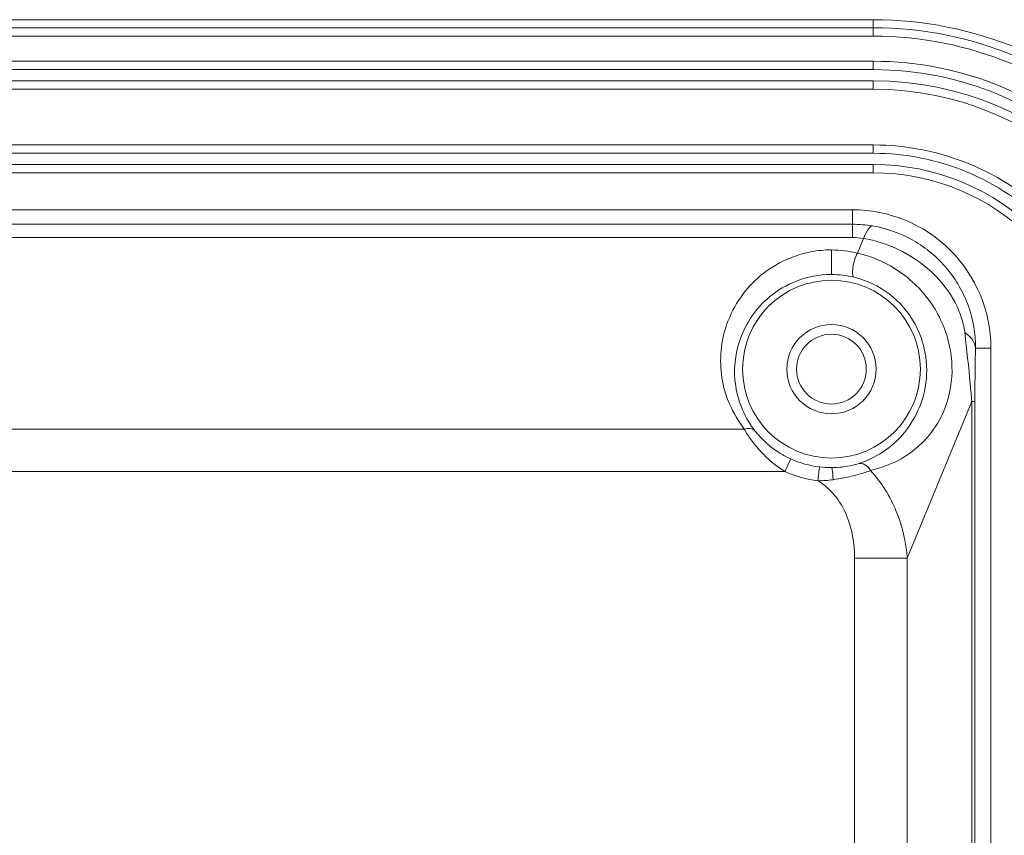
# Model space of a CAD drawing. Header units: centimetres. Extents: x -30 to 30, y -78 to 83.
# Tile 73 of 86: x 17.29 to 19.79, y 5.87 to 7.93. Entities that reach past the tile are written whole.
import ezdxf

# ---------------------------------------------------------------- set-up
doc = ezdxf.new("R2010")
doc.units = ezdxf.units.CM
doc.header["$MEASUREMENT"] = 0
doc.layers.add('LAYER_19952', color=7, linetype='Continuous')

msp = doc.modelspace()

# ---------------------------------------------------------------- linework, layer by layer
at = {"layer": 'LAYER_19952', "lineweight": 9}
for points in [[(19.45549, 7.93215), (19.45549, 7.93215), (3.89995, 7.93215), (3.89995, 7.93215)], [(3.89995, 7.91169), (3.89995, 7.91169), (19.45549, 7.91169), (19.45549, 7.91169)], [(19.45549, 7.89048), (19.45549, 7.89048), (19.45549, 7.93215), (19.45549, 7.93215)], [(19.45549, 7.89048), (19.45549, 7.89048), (3.89995, 7.89048), (3.89995, 7.89048)], [(3.89995, 7.82685), (3.89995, 7.82685), (19.45549, 7.82685), (19.45549, 7.82685)], [(19.45549, 7.80563), (19.45549, 7.80563), (19.45549, 7.82685), (19.45549, 7.82685)], [(3.89995, 7.80563), (3.89995, 7.80563), (19.45549, 7.80563), (19.45549, 7.80563)], [(19.45549, 7.77735), (19.45549, 7.77735), (3.89995, 7.77735), (3.89995, 7.77735)], [(19.45549, 7.75614), (19.45549, 7.75614), (19.45549, 7.77735), (19.45549, 7.77735)], [(20.25694, 6.97589), (20.25694, 7.41852), (19.89812, 7.77734), (19.45549, 7.77735)], [(19.45549, 7.75614), (19.45549, 7.75614), (3.89995, 7.75614), (3.89995, 7.75614)], [(20.23573, 6.97589), (20.23573, 7.4068), (19.8864, 7.75613), (19.45549, 7.75614)], [(3.89995, 7.61472), (3.89995, 7.61472), (19.45549, 7.61472), (19.45549, 7.61472)], [(19.45549, 7.59351), (19.45549, 7.59351), (19.45549, 7.61472), (19.45549, 7.61472)], [(3.89995, 7.59351), (3.89995, 7.59351), (19.45549, 7.59351), (19.45549, 7.59351)], [(19.45549, 7.56523), (19.45549, 7.56523), (11.77671, 7.56523), (11.77671, 7.56523)], [(19.45549, 7.54402), (19.45549, 7.54402), (19.45549, 7.56523), (19.45549, 7.56523)], [(19.45549, 7.54402), (19.45549, 7.54402), (11.77671, 7.54402), (11.77671, 7.54402)], [(19.40246, 7.45069), (19.40246, 7.45069), (11.77671, 7.45069), (11.77671, 7.45069)], [(19.40246, 7.3801), (19.40246, 7.3801), (19.40246, 7.45069), (19.40246, 7.45069)], [(11.84741, 7.41368), (11.84741, 7.41368), (19.40246, 7.41368), (19.40246, 7.41368)], [(19.45345, 7.40941), (19.4366, 7.41225), (19.41955, 7.41368), (19.40246, 7.41368)], [(19.40246, 7.3801), (19.40246, 7.3801), (3.95298, 7.3801), (3.95298, 7.3801)], [(19.4305, 7.37771), (19.42124, 7.3793), (19.41185, 7.3801), (19.40246, 7.3801)], [(19.4305, 7.37771), (19.4305, 7.37771), (19.41528, 7.34076), (19.41528, 7.34076)], [(19.34943, 7.28631), (19.34943, 7.28631), (19.34943, 7.34859), (19.34943, 7.34859)], [(19.41528, 7.34076), (19.39372, 7.34596), (19.37161, 7.34859), (19.34943, 7.34859)], [(19.40682, 7.2795), (19.38802, 7.28403), (19.36876, 7.28631), (19.34943, 7.28631)], [(19.75352, 7.09962), (19.75352, 7.09962), (19.71454, 7.09962), (19.71454, 7.09962)], [(19.75352, -4.8145), (19.75352, -4.8145), (19.75352, 7.09962), (19.75352, 7.09962)], [(19.54166, 6.56792), (19.54166, 6.56792), (19.705, 6.96461), (19.705, 6.96461)], [(19.71285, 6.96461), (19.71285, 6.96461), (19.705, 6.96461), (19.705, 6.96461)], [(19.705, 5.58462), (19.705, 5.58462), (19.705, 6.96461), (19.705, 6.96461)], [(19.71285, 6.96461), (19.71285, 6.96461), (19.71285, 5.55613), (19.71285, 5.55613)], [(4.22697, 6.8945), (4.22697, 6.8945), (19.12847, 6.8945), (19.12847, 6.8945)], [(19.23149, 6.78711), (19.23149, 6.78711), (19.24615, 6.81927), (19.24615, 6.81927)], [(19.24616, 6.81926), (19.26938, 6.80871), (19.29408, 6.80179), (19.31939, 6.79872)], [(19.31939, 6.79872), (19.31939, 6.79872), (19.31514, 6.76363), (19.31514, 6.76363)], [(19.31939, 6.79872), (19.32935, 6.79751), (19.33938, 6.79692), (19.34943, 6.79694)], [(19.23213, 6.7868), (19.23213, 6.7868), (4.1233, 6.7868), (4.1233, 6.7868)], [(19.23214, 6.78681), (19.25848, 6.77492), (19.28649, 6.7671), (19.31519, 6.76362)], [(19.31519, 6.76362), (19.32799, 6.76365), (19.34082, 6.76461), (19.35351, 6.7663)], [(19.54166, 6.56792), (19.54166, 6.56792), (19.40818, 6.56792), (19.40818, 6.56792)], [(19.40818, 5.75799), (19.40818, 5.75799), (19.40818, 6.56792), (19.40818, 6.56792)], [(19.54166, 6.56792), (19.54166, 6.56792), (19.54166, 5.72727), (19.54166, 5.72727)]]:
    msp.add_open_spline(points, degree=3, dxfattribs=at)
for points, knots in [([(20.41174, 6.97589), (20.41174, 7.22951), (20.311, 7.47273), (20.13166, 7.65207), (19.95233, 7.8314), (19.7091, 7.93215), (19.45549, 7.93215)], [0, 0, 0, 0, 0.5, 0.5, 0.5, 1, 1, 1, 1]), ([(20.39129, 6.97589), (20.39129, 7.22408), (20.29269, 7.4621), (20.1172, 7.6376), (19.9417, 7.8131), (19.70367, 7.91169), (19.45549, 7.91169)], [0, 0, 0, 0, 0.5, 0.5, 0.5, 1, 1, 1, 1]), ([(20.37007, 6.97589), (20.37007, 7.21845), (20.27371, 7.45108), (20.10219, 7.6226), (19.93068, 7.79412), (19.69805, 7.89048), (19.45549, 7.89048)], [0, 0, 0, 0, 0.5, 0.5, 0.5, 1, 1, 1, 1]), ([(20.30644, 6.97589), (20.30644, 7.20158), (20.21678, 7.41802), (20.0572, 7.5776), (19.89762, 7.73719), (19.68117, 7.82685), (19.45549, 7.82685)], [0, 0, 0, 0, 0.5, 0.5, 0.5, 1, 1, 1, 1]), ([(20.28523, 6.97589), (20.28523, 7.19595), (20.1978, 7.40699), (20.0422, 7.56261), (19.88659, 7.71821), (19.67555, 7.80563), (19.45549, 7.80563)], [0, 0, 0, 0, 0.5, 0.5, 0.5, 1, 1, 1, 1]), ([(20.09432, 6.97589), (20.09432, 7.14532), (20.02701, 7.30781), (19.9072, 7.42761), (19.7874, 7.54742), (19.62491, 7.61472), (19.45549, 7.61472)], [0, 0, 0, 0, 0.5, 0.5, 0.5, 1, 1, 1, 1]), ([(20.0731, 6.97589), (20.0731, 7.13969), (20.00803, 7.29678), (19.89221, 7.41262), (19.77638, 7.52844), (19.61929, 7.59351), (19.45549, 7.59351)], [0, 0, 0, 0, 0.5, 0.5, 0.5, 1, 1, 1, 1]), ([(20.04482, 6.97589), (20.04482, 7.13219), (19.98273, 7.28209), (19.87221, 7.39261), (19.76168, 7.50314), (19.61178, 7.56523), (19.45549, 7.56523)], [0, 0, 0, 0, 0.5, 0.5, 0.5, 1, 1, 1, 1]), ([(20.02361, 6.97589), (20.02361, 7.12656), (19.96376, 7.27107), (19.85721, 7.37762), (19.75067, 7.48416), (19.60616, 7.54402), (19.45549, 7.54402)], [0, 0, 0, 0, 0.5, 0.5, 0.5, 1, 1, 1, 1]), ([(19.75352, 7.09962), (19.75352, 7.19274), (19.71653, 7.28203), (19.65069, 7.34787), (19.58486, 7.4137), (19.49556, 7.45069), (19.40246, 7.45069)], [0, 0, 0, 0, 0.5, 0.5, 0.5, 1, 1, 1, 1]), ([(19.4305, 7.3777), (19.43384, 7.38586), (19.43714, 7.39332), (19.44268, 7.40119), (19.44552, 7.40521), (19.44894, 7.40935), (19.45346, 7.4094)], [0, 0, 0, 0, 0.5, 0.5, 0.5, 1, 1, 1, 1]), ([(19.71454, 7.09962), (19.71492, 7.13566), (19.70881, 7.17207), (19.69663, 7.20623), (19.68424, 7.241), (19.66556, 7.27344), (19.64188, 7.30166), (19.61814, 7.32996), (19.58936, 7.35402), (19.55723, 7.37236), (19.52512, 7.39069), (19.48967, 7.4033), (19.45345, 7.40941)], [0, 0, 0, 0, 0.25, 0.25, 0.25, 0.5, 0.5, 0.5, 0.75, 0.75, 0.75, 1, 1, 1, 1]), ([(19.4305, 7.37771), (19.49107, 7.36727), (19.54955, 7.34038), (19.59692, 7.29826), (19.64384, 7.25654), (19.67986, 7.19989), (19.68713, 7.13944)], [0, 0, 0, 0, 0.5, 0.5, 0.5, 1, 1, 1, 1]), ([(19.34943, 7.34859), (19.33198, 7.34914), (19.31446, 7.34717), (19.29729, 7.34376), (19.28081, 7.34049), (19.26465, 7.33591), (19.24899, 7.32992), (19.22083, 7.31916), (19.1943, 7.30386), (19.17088, 7.2845), (19.13184, 7.25223), (19.10143, 7.20868), (19.08458, 7.16107), (19.07684, 7.13923), (19.07196, 7.11653), (19.06985, 7.09355), (19.06776, 7.07086), (19.06836, 7.0479), (19.07179, 7.02534), (19.0753, 7.00229), (19.08177, 6.97966), (19.09105, 6.9583), (19.1009, 6.93564), (19.11391, 6.9144), (19.12847, 6.8945)], [0, 0, 0, 0, 0.125, 0.125, 0.125, 0.25, 0.25, 0.25, 0.375, 0.375, 0.375, 0.5, 0.5, 0.5, 0.625, 0.625, 0.625, 0.75, 0.75, 0.75, 0.875, 0.875, 0.875, 1, 1, 1, 1]), ([(19.40682, 7.2795), (19.40569, 7.27986), (19.40494, 7.281), (19.40441, 7.28214), (19.40354, 7.28405), (19.40328, 7.28598), (19.40313, 7.28793), (19.4027, 7.29329), (19.40309, 7.29879), (19.40386, 7.30419), (19.40475, 7.31053), (19.40616, 7.31672), (19.40797, 7.32284), (19.40981, 7.32904), (19.41206, 7.33516), (19.41528, 7.34076)], [0, 0, 0, 0, 0.2, 0.2, 0.2, 0.4, 0.4, 0.4, 0.6, 0.6, 0.6, 0.8, 0.8, 0.8, 1, 1, 1, 1]), ([(19.41528, 7.34076), (19.45417, 7.33195), (19.49156, 7.31499), (19.52445, 7.29184), (19.55769, 7.26844), (19.58634, 7.23873), (19.60812, 7.20454), (19.62957, 7.17087), (19.64437, 7.13286), (19.65101, 7.09344), (19.65695, 7.05822), (19.65638, 7.02188), (19.64878, 6.98704), (19.64279, 6.95959), (19.63244, 6.93307), (19.61799, 6.90904), (19.60589, 6.8889), (19.5909, 6.8705), (19.57369, 6.85452), (19.55706, 6.83909), (19.53835, 6.82591), (19.51827, 6.81542), (19.49624, 6.80391), (19.47255, 6.79563), (19.44845, 6.78984)], [0, 0, 0, 0, 0.125, 0.125, 0.125, 0.25, 0.25, 0.25, 0.375, 0.375, 0.375, 0.5, 0.5, 0.5, 0.625, 0.625, 0.625, 0.75, 0.75, 0.75, 0.875, 0.875, 0.875, 1, 1, 1, 1]), ([(19.15592, 6.88982), (19.13043, 6.92248), (19.11317, 6.96252), (19.10678, 7.00398), (19.10069, 7.04347), (19.10449, 7.08425), (19.11775, 7.12188), (19.13243, 7.16349), (19.15869, 7.20127), (19.19239, 7.22948), (19.21274, 7.24653), (19.23582, 7.26008), (19.26056, 7.26965), (19.28884, 7.28058), (19.31929, 7.2863), (19.34943, 7.28631)], [0, 0, 0, 0, 0.2, 0.2, 0.2, 0.4, 0.4, 0.4, 0.6, 0.6, 0.6, 0.8, 0.8, 0.8, 1, 1, 1, 1]), ([(19.57473, 7.04659), (19.57473, 7.17102), (19.47386, 7.2719), (19.34943, 7.2719), (19.225, 7.2719), (19.12412, 7.17102), (19.12412, 7.04659), (19.12412, 6.92216), (19.225, 6.82129), (19.34943, 6.82129), (19.47386, 6.82129), (19.57473, 6.92216), (19.57473, 7.04659)], [0, 0, 0, 0, 0.25, 0.25, 0.25, 0.5, 0.5, 0.5, 0.75, 0.75, 0.75, 1, 1, 1, 1]), ([(19.40682, 7.2795), (19.43883, 7.2718), (19.46959, 7.25718), (19.49601, 7.23704), (19.52285, 7.21657), (19.54521, 7.19041), (19.5613, 7.1608), (19.57714, 7.13165), (19.58689, 7.09917), (19.58991, 7.06618), (19.59257, 7.03711), (19.58998, 7.00765), (19.58236, 6.97942), (19.57113, 6.93787), (19.54896, 6.899), (19.51842, 6.86831), (19.49017, 6.83994), (19.45476, 6.81856), (19.41699, 6.80695)], [0, 0, 0, 0, 0.1666667, 0.1666667, 0.1666667, 0.3333333, 0.3333333, 0.3333333, 0.5, 0.5, 0.5, 0.6666667, 0.6666667, 0.6666667, 0.8333333, 0.8333333, 0.8333333, 1, 1, 1, 1]), ([(19.46256, 7.04659), (19.46256, 7.10908), (19.4119, 7.15973), (19.34943, 7.15973), (19.28694, 7.15973), (19.23629, 7.10908), (19.23629, 7.04659), (19.23629, 6.98412), (19.28694, 6.93346), (19.34943, 6.93346), (19.4119, 6.93346), (19.46256, 6.98412), (19.46256, 7.04659)], [0, 0, 0, 0, 0.25, 0.25, 0.25, 0.5, 0.5, 0.5, 0.75, 0.75, 0.75, 1, 1, 1, 1]), ([(19.68713, 7.13944), (19.69465, 7.13426), (19.70168, 7.12814), (19.70687, 7.12048), (19.71108, 7.11425), (19.71408, 7.10701), (19.71454, 7.09962)], [0, 0, 0, 0, 0.5, 0.5, 0.5, 1, 1, 1, 1]), ([(19.705, 6.96461), (19.70387, 6.9794), (19.70259, 6.99418), (19.70122, 7.00894), (19.69718, 7.05251), (19.69235, 7.096), (19.68713, 7.13944)], [0, 0, 0, 0, 0.5, 0.5, 0.5, 1, 1, 1, 1]), ([(19.43781, 7.04659), (19.43781, 7.09541), (19.39823, 7.13498), (19.34943, 7.13498), (19.30061, 7.13498), (19.26104, 7.09541), (19.26104, 7.04659), (19.26104, 6.99779), (19.30061, 6.95821), (19.34943, 6.95821), (19.39823, 6.95821), (19.43781, 6.99779), (19.43781, 7.04659)], [0, 0, 0, 0, 0.25, 0.25, 0.25, 0.5, 0.5, 0.5, 0.75, 0.75, 0.75, 1, 1, 1, 1]), ([(19.71285, 6.96461), (19.71285, 6.97654), (19.71292, 6.98846), (19.71303, 7.00038), (19.71331, 7.03346), (19.71387, 7.06655), (19.71454, 7.09962)], [0, 0, 0, 0, 0.5, 0.5, 0.5, 1, 1, 1, 1]), ([(19.15592, 6.88982), (19.15297, 6.89331), (19.14838, 6.89541), (19.14375, 6.89615), (19.13856, 6.89698), (19.13333, 6.89611), (19.12847, 6.89451)], [0, 0, 0, 0, 0.5, 0.5, 0.5, 1, 1, 1, 1]), ([(19.12847, 6.8945), (19.13344, 6.88492), (19.13964, 6.87598), (19.14611, 6.86731), (19.15367, 6.8572), (19.16161, 6.84745), (19.17013, 6.83814), (19.18828, 6.81831), (19.20906, 6.80051), (19.23214, 6.7868)], [0, 0, 0, 0, 0.3333333, 0.3333333, 0.3333333, 0.6666667, 0.6666667, 0.6666667, 1, 1, 1, 1]), ([(19.24616, 6.81926), (19.23669, 6.82356), (19.2275, 6.82846), (19.21862, 6.83394), (19.19474, 6.8487), (19.17315, 6.86775), (19.15593, 6.88982)], [0, 0, 0, 0, 0.5, 0.5, 0.5, 1, 1, 1, 1]), ([(19.41699, 6.80695), (19.41263, 6.80561), (19.40823, 6.80442), (19.40379, 6.80335), (19.38603, 6.7991), (19.36767, 6.79698), (19.34943, 6.79694)], [0, 0, 0, 0, 0.5, 0.5, 0.5, 1, 1, 1, 1]), ([(19.34943, 6.79694), (19.35035, 6.7968), (19.35062, 6.7956), (19.35086, 6.79452), (19.35143, 6.79196), (19.35182, 6.79006), (19.35212, 6.788), (19.35258, 6.78493), (19.35284, 6.78151), (19.35305, 6.77817), (19.35329, 6.77415), (19.35345, 6.77026), (19.35351, 6.7663)], [0, 0, 0, 0, 0.25, 0.25, 0.25, 0.5, 0.5, 0.5, 0.75, 0.75, 0.75, 1, 1, 1, 1]), ([(19.35351, 6.7663), (19.3626, 6.76785), (19.37173, 6.7692), (19.38077, 6.77094), (19.39338, 6.77337), (19.40583, 6.77654), (19.41823, 6.77997), (19.42847, 6.78278), (19.43867, 6.78576), (19.44845, 6.78985)], [0, 0, 0, 0, 0.3333333, 0.3333333, 0.3333333, 0.6666667, 0.6666667, 0.6666667, 1, 1, 1, 1]), ([(19.41699, 6.80695), (19.42259, 6.80844), (19.42891, 6.80724), (19.43419, 6.80448), (19.44038, 6.80122), (19.44511, 6.79578), (19.44845, 6.78985)], [0, 0, 0, 0, 0.5, 0.5, 0.5, 1, 1, 1, 1]), ([(19.44845, 6.78984), (19.47605, 6.75973), (19.49818, 6.72423), (19.51385, 6.68621), (19.52938, 6.64851), (19.53857, 6.60831), (19.54166, 6.56792)], [0, 0, 0, 0, 0.5, 0.5, 0.5, 1, 1, 1, 1]), ([(19.31519, 6.76363), (19.33121, 6.75385), (19.34554, 6.74106), (19.35754, 6.72649), (19.36954, 6.7119), (19.3792, 6.69554), (19.38672, 6.67822), (19.4017, 6.64371), (19.40818, 6.60538), (19.40818, 6.56792)], [0, 0, 0, 0, 0.3333333, 0.3333333, 0.3333333, 0.6666667, 0.6666667, 0.6666667, 1, 1, 1, 1])]:
    msp.add_open_spline(points, degree=3, knots=knots, dxfattribs=at)

doc.saveas('drawing.dxf')
